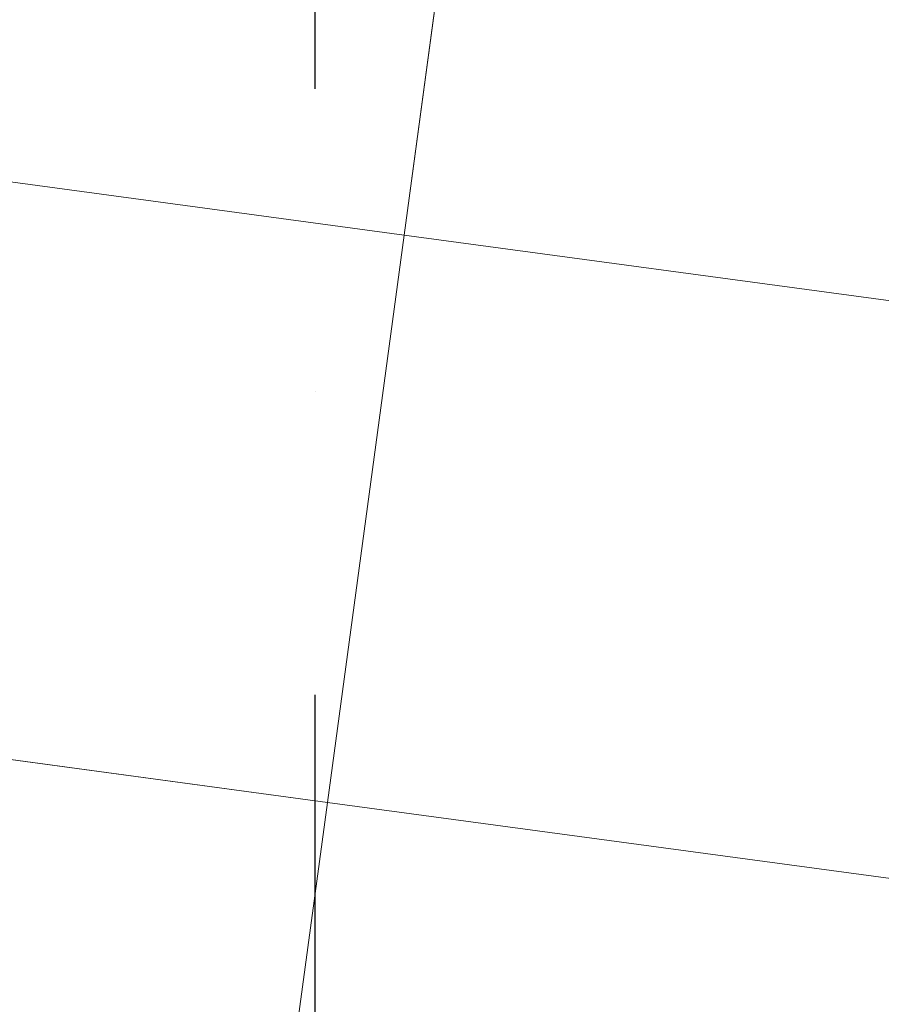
# Model space of a CAD drawing. Header units: millimetres. Extents: x -32221 to 212500, y 31663 to 93766.
# Tile 120 of 256: x 25308 to 26211, y 60002 to 61034. Entities that reach past the tile are written whole.
import ezdxf

# ---------------------------------------------------------------- set-up
doc = ezdxf.new("R2010")
doc.units = ezdxf.units.MM
doc.linetypes.add('DASHDOTX2', pattern=[50.8, 25.4, -12.7, 0, -12.7])
doc.layers.add('kasetony', color=251, linetype='Continuous', lineweight=5)
doc.layers.add('osie', color=251, linetype='Continuous')

msp = doc.modelspace()

# ---------------------------------------------------------------- linework, layer by layer
at = {"layer": 'kasetony'}
for p, q in [((25711.124, 60807.784), (25791.565, 61402.367)), ((25711.124, 60807.784), (25791.565, 61402.367)), ((25791.565, 61402.367), (25711.124, 60807.784)), ((24521.958, 60968.665), (25711.124, 60807.784)), ((25711.124, 60807.784), (24521.958, 60968.665)), ((25630.684, 60213.201), (25711.124, 60807.784)), ((25630.684, 60213.201), (25711.124, 60807.784)), ((25711.124, 60807.784), (25630.684, 60213.201)), ((25711.124, 60807.784), (26654.982, 60680.09)), ((26654.982, 60680.09), (25711.124, 60807.784)), ((25630.684, 60213.201), (24441.517, 60374.082)), ((24441.517, 60374.082), (25630.684, 60213.201)), ((25630.684, 60213.201), (24441.517, 60374.082)), ((25550.243, 59618.617), (25630.684, 60213.201)), ((25550.243, 59618.617), (25630.684, 60213.201)), ((25630.684, 60213.201), (25550.243, 59618.617)), ((26656.89, 60074.366), (25630.684, 60213.201)), ((25630.684, 60213.201), (26656.89, 60074.366)), ((26656.89, 60074.366), (25630.684, 60213.201))]:
    msp.add_line(p, q, dxfattribs=at)
at = {"layer": 'osie', "linetype": 'DASHDOTX2', "ltscale": 25}
msp.add_line((25617.915, 33019.002), (25617.915, 62730.045), dxfattribs=at)

doc.saveas('drawing.dxf')
